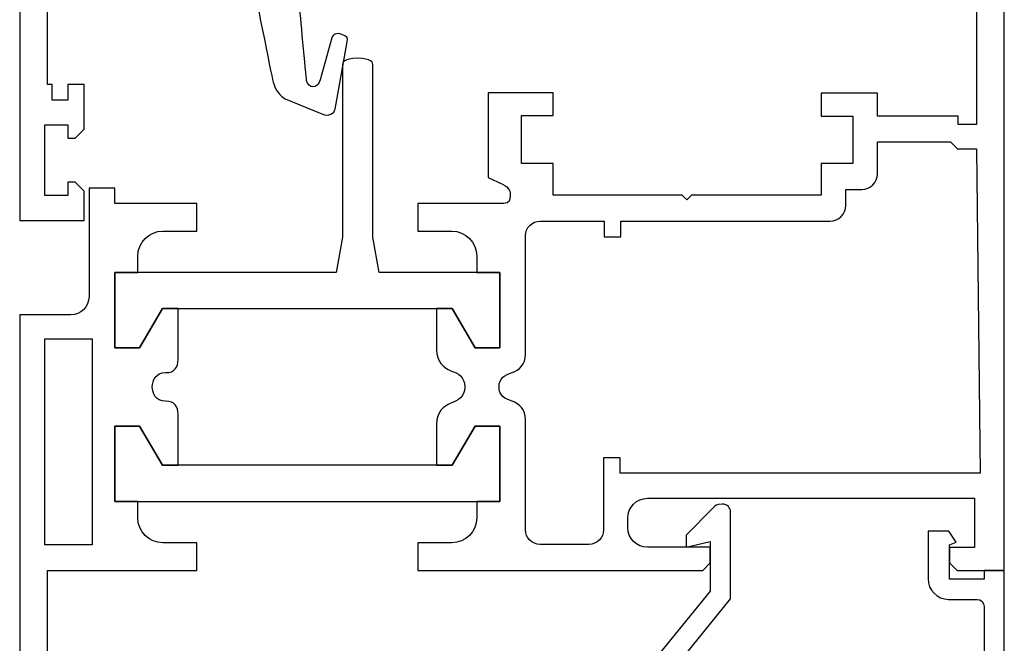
# Model space of a CAD drawing. Header units: millimetres. Extents: x -385852 to 238709, y -99680 to 201840.
# Tile 112 of 175: x 15167 to 15226, y -49807 to -49770. Entities that reach past the tile are written whole.
import ezdxf

# ---------------------------------------------------------------- set-up
doc = ezdxf.new("R2010")
doc.units = ezdxf.units.MM
doc.layers.add('WINDOWS', color=7, linetype='Continuous')

msp = doc.modelspace()

# ---------------------------------------------------------------- linework, layer by layer
at = {"layer": 'WINDOWS', "color": 7}
for p, q in [((15168.65015, -49801.24643), (15168.65015, -49788.94218)), ((15168.65015, -49788.94218), (15171.48607, -49788.94218)), ((15171.48607, -49788.94218), (15171.48607, -49801.24643)), ((15174.32362, -49794.1509), (15172.83939, -49794.1509)), ((15172.83939, -49794.1509), (15172.83939, -49798.66088)), ((15175.69985, -49796.49917), (15174.32362, -49794.1509)), ((15194.38941, -49794.1509), (15193.01318, -49796.49917)), ((15195.87201, -49794.1509), (15194.38941, -49794.1509)), ((15195.87201, -49798.66088), (15195.87201, -49794.1509)), ((15193.01318, -49796.49917), (15175.69985, -49796.49917)), ((15172.83939, -49798.66088), (15195.87201, -49798.66088)), ((15171.48607, -49801.24643), (15168.65015, -49801.24643))]:
    msp.add_line(p, q, dxfattribs=at)
for points in [[(15167.14955, -49713.53593), (15167.14955, -49713.53593), (15167.14955, -49781.85811), (15167.14955, -49781.85811)], [(15224.38172, -49762.45835), (15224.38172, -49762.45835), (15224.38172, -49776.13392), (15224.38172, -49776.13392)], [(15168.81707, -49773.74147), (15168.81707, -49773.74147), (15168.81707, -49764.84262), (15168.81707, -49764.84262)], [(15180.89712, -49766.56413), (15181.21786, -49768.1891), (15182.17844, -49773.05417), (15182.30935, -49773.58765)], [(15184.31397, -49773.49273), (15184.2796, -49773.25545), (15183.89832, -49769.11531), (15183.89832, -49769.11531)], [(15186.41513, -49770.74027), (15186.10585, -49770.62245), (15185.88002, -49770.74027), (15185.82111, -49770.95301)], [(15186.74732, -49771.19193), (15186.79478, -49770.91864), (15186.72278, -49770.8581), (15186.41513, -49770.74027)], [(15185.82111, -49770.95301), (15185.82111, -49770.95301), (15185.13381, -49773.45673), (15185.13381, -49773.45673)], [(15186.02239, -49775.20116), (15186.02239, -49775.20116), (15186.74732, -49771.19193), (15186.74732, -49771.19193)], [(15186.45113, -49772.60252), (15186.45113, -49772.60252), (15186.45113, -49782.85469), (15186.45113, -49782.85469)], [(15188.27738, -49782.85469), (15188.27738, -49782.85469), (15188.27738, -49772.60252), (15188.27738, -49772.60252)], [(15169.1018, -49773.74147), (15169.1018, -49773.74147), (15168.81707, -49773.74147), (15168.81707, -49773.74147)], [(15169.1018, -49774.67914), (15169.1018, -49774.67914), (15169.1018, -49773.74147), (15169.1018, -49773.74147)], [(15171.00005, -49773.74147), (15171.00005, -49773.74147), (15170.02802, -49773.74147), (15170.02802, -49773.74147)], [(15170.02802, -49773.74147), (15170.02802, -49773.74147), (15170.02802, -49774.67914), (15170.02802, -49774.67914)], [(15171.00005, -49776.40065), (15171.00005, -49776.40065), (15171.00005, -49773.74147), (15171.00005, -49773.74147)], [(15182.30935, -49773.58765), (15182.43045, -49774.07366), (15182.73646, -49774.45495), (15183.03265, -49774.58423)], [(15199.0532, -49774.23894), (15199.0532, -49774.23894), (15195.17162, -49774.23894), (15195.17162, -49774.23894)], [(15195.17162, -49774.23894), (15195.17162, -49774.23894), (15195.17162, -49779.29548), (15195.17162, -49779.29548)], [(15199.0532, -49775.5939), (15199.0532, -49775.5939), (15199.0532, -49774.23894), (15199.0532, -49774.23894)], [(15218.45951, -49774.24712), (15218.45951, -49774.24712), (15215.09667, -49774.24712), (15215.09667, -49774.24712)], [(15215.09667, -49774.24712), (15215.09667, -49774.24712), (15215.09667, -49775.62335), (15215.09667, -49775.62335)], [(15218.45951, -49775.62335), (15218.45951, -49775.62335), (15218.45951, -49774.24712), (15218.45951, -49774.24712)], [(15170.02802, -49774.67914), (15170.02802, -49774.67914), (15169.1018, -49774.67914), (15169.1018, -49774.67914)], [(15183.03265, -49774.58423), (15183.03265, -49774.58423), (15185.22873, -49775.49899), (15185.22873, -49775.49899)], [(15185.22873, -49775.49899), (15185.63128, -49775.66426), (15185.97493, -49775.47444), (15186.02239, -49775.20116)], [(15197.16641, -49778.45272), (15197.16641, -49778.45272), (15197.16641, -49775.5939), (15197.16641, -49775.5939)], [(15197.16641, -49775.5939), (15197.16641, -49775.5939), (15199.0532, -49775.5939), (15199.0532, -49775.5939)], [(15215.09667, -49775.62335), (15215.09667, -49775.62335), (15216.99492, -49775.62335), (15216.99492, -49775.62335)], [(15216.99492, -49775.62335), (15216.99492, -49775.62335), (15216.99492, -49778.45927), (15216.99492, -49778.45927)], [(15223.29023, -49775.62335), (15223.29023, -49775.62335), (15218.45951, -49775.62335), (15218.45951, -49775.62335)], [(15223.29023, -49776.13392), (15223.29023, -49776.13392), (15223.29023, -49775.62335), (15223.29023, -49775.62335)], [(15168.65015, -49780.37552), (15168.65015, -49780.37552), (15168.65015, -49776.13883), (15168.65015, -49776.13883)], [(15168.65015, -49776.13883), (15168.65015, -49776.13883), (15170.02802, -49776.13883), (15170.02802, -49776.13883)], [(15170.02802, -49776.13883), (15170.02802, -49776.13883), (15170.02802, -49776.93413), (15170.02802, -49776.93413)], [(15170.46658, -49776.93413), (15170.46658, -49776.93413), (15171.00005, -49776.40065), (15171.00005, -49776.40065)], [(15224.38172, -49776.13392), (15224.38172, -49776.13392), (15223.29023, -49776.13392), (15223.29023, -49776.13392)], [(15170.02802, -49776.93413), (15170.02802, -49776.93413), (15170.46658, -49776.93413), (15170.46658, -49776.93413)], [(15218.45951, -49779.0762), (15218.45951, -49779.0762), (15218.45951, -49777.16486), (15218.45951, -49777.16486)], [(15218.45951, -49777.16486), (15218.45951, -49777.16486), (15222.82712, -49777.16486), (15222.82712, -49777.16486)], [(15222.82712, -49777.16486), (15222.82712, -49777.16486), (15223.24768, -49777.58706), (15223.24768, -49777.58706)], [(15223.24768, -49777.58706), (15223.24768, -49777.58706), (15224.38172, -49777.58706), (15224.38172, -49777.58706)], [(15224.38172, -49777.58706), (15224.38172, -49777.58706), (15224.601, -49796.97537), (15224.601, -49796.97537)], [(15199.0532, -49778.45272), (15199.0532, -49778.45272), (15197.16641, -49778.45272), (15197.16641, -49778.45272)], [(15199.0532, -49780.34115), (15199.0532, -49780.34115), (15199.0532, -49778.45272), (15199.0532, -49778.45272)], [(15216.99492, -49778.45927), (15216.99492, -49778.45927), (15215.09667, -49778.45927), (15215.09667, -49778.45927)], [(15215.09667, -49778.45927), (15215.09667, -49778.45927), (15215.09667, -49780.34115), (15215.09667, -49780.34115)], [(15170.46658, -49779.58022), (15170.46658, -49779.58022), (15170.02802, -49779.58022), (15170.02802, -49779.58022)], [(15170.02802, -49779.58022), (15170.02802, -49779.58022), (15170.02802, -49780.37552), (15170.02802, -49780.37552)], [(15171.00005, -49780.11696), (15171.00005, -49780.11696), (15170.46658, -49779.58022), (15170.46658, -49779.58022)], [(15195.17162, -49779.29548), (15195.17162, -49779.29548), (15196.02583, -49779.69804), (15196.02583, -49779.69804)], [(15217.52184, -49780.01387), (15218.04059, -49780.01387), (15218.45951, -49779.59331), (15218.45951, -49779.0762)], [(15171.00005, -49781.85811), (15171.00005, -49781.85811), (15171.00005, -49780.11696), (15171.00005, -49780.11696)], [(15172.83939, -49779.93696), (15172.83939, -49779.93696), (15171.29624, -49779.93696), (15171.29624, -49779.93696)], [(15171.29624, -49779.93696), (15171.29624, -49779.93696), (15171.29624, -49786.41391), (15171.29624, -49786.41391)], [(15172.83939, -49780.85008), (15172.83939, -49780.85008), (15172.83939, -49779.93696), (15172.83939, -49779.93696)], [(15216.56127, -49780.9679), (15216.56127, -49780.9679), (15216.56127, -49780.01387), (15216.56127, -49780.01387)], [(15216.56127, -49780.01387), (15216.56127, -49780.01387), (15217.52184, -49780.01387), (15217.52184, -49780.01387)], [(15170.02802, -49780.37552), (15170.02802, -49780.37552), (15168.65015, -49780.37552), (15168.65015, -49780.37552)], [(15206.77711, -49780.34115), (15206.77711, -49780.34115), (15199.0532, -49780.34115), (15199.0532, -49780.34115)], [(15207.06185, -49780.62589), (15207.06185, -49780.62589), (15206.77711, -49780.34115), (15206.77711, -49780.34115)], [(15207.34658, -49780.34115), (15207.34658, -49780.34115), (15207.06185, -49780.62589), (15207.06185, -49780.62589)], [(15215.09667, -49780.34115), (15215.09667, -49780.34115), (15207.34658, -49780.34115), (15207.34658, -49780.34115)], [(15177.74047, -49780.85008), (15177.74047, -49780.85008), (15172.83939, -49780.85008), (15172.83939, -49780.85008)], [(15177.75192, -49782.49959), (15177.75192, -49782.49959), (15177.74047, -49780.85008), (15177.74047, -49780.85008)], [(15196.12074, -49780.85008), (15196.12074, -49780.85008), (15190.95947, -49780.85008), (15190.95947, -49780.85008)], [(15190.95947, -49780.85008), (15190.95947, -49780.85008), (15190.95947, -49782.49959), (15190.95947, -49782.49959)], [(15215.6236, -49781.90557), (15216.14234, -49781.90557), (15216.56127, -49781.48665), (15216.56127, -49780.9679)], [(15167.14955, -49781.85811), (15167.14955, -49781.85811), (15171.00005, -49781.85811), (15171.00005, -49781.85811)], [(15197.40369, -49782.78433), (15197.40369, -49782.29831), (15197.79643, -49781.90557), (15198.28081, -49781.90557)], [(15198.28081, -49781.90557), (15198.28081, -49781.90557), (15202.11331, -49781.90557), (15202.11331, -49781.90557)], [(15202.11331, -49781.90557), (15202.11331, -49781.90557), (15202.11331, -49782.83178), (15202.11331, -49782.83178)], [(15203.11153, -49782.83178), (15203.11153, -49782.83178), (15203.11153, -49781.90557), (15203.11153, -49781.90557)], [(15203.11153, -49781.90557), (15203.11153, -49781.90557), (15215.6236, -49781.90557), (15215.6236, -49781.90557)], [(15174.21562, -49783.99364), (15174.21562, -49783.16889), (15174.88491, -49782.49959), (15175.7113, -49782.49959)], [(15175.7113, -49782.49959), (15175.7113, -49782.49959), (15177.75192, -49782.49959), (15177.75192, -49782.49959)], [(15190.95947, -49782.49959), (15190.95947, -49782.49959), (15193.00009, -49782.49959), (15193.00009, -49782.49959)], [(15193.00009, -49782.49959), (15193.82648, -49782.49959), (15194.49577, -49783.16889), (15194.49577, -49783.99364)], [(15186.45113, -49782.85469), (15186.45113, -49782.85469), (15186.08294, -49784.96731), (15186.08294, -49784.96731)], [(15188.64557, -49784.96731), (15188.64557, -49784.96731), (15188.27738, -49782.85469), (15188.27738, -49782.85469)], [(15197.40369, -49789.8553), (15197.40369, -49789.8553), (15197.40369, -49782.78433), (15197.40369, -49782.78433)], [(15202.11331, -49782.83178), (15202.11331, -49782.83178), (15203.11153, -49782.83178), (15203.11153, -49782.83178)], [(15174.21562, -49784.96731), (15174.21562, -49784.96731), (15174.21562, -49783.99364), (15174.21562, -49783.99364)], [(15194.49577, -49783.99364), (15194.49577, -49783.99364), (15194.49577, -49784.96731), (15194.49577, -49784.96731)], [(15172.83939, -49789.47565), (15172.83939, -49789.47565), (15172.83939, -49784.96731), (15172.83939, -49784.96731)], [(15172.83939, -49784.96731), (15172.83939, -49784.96731), (15174.21562, -49784.96731), (15174.21562, -49784.96731)], [(15172.83939, -49784.96731), (15172.83939, -49784.96731), (15172.83939, -49789.47565), (15172.83939, -49789.47565)], [(15186.08294, -49784.96731), (15186.08294, -49784.96731), (15172.83939, -49784.96731), (15172.83939, -49784.96731)], [(15195.872, -49784.96731), (15195.872, -49784.96731), (15188.64557, -49784.96731), (15188.64557, -49784.96731)], [(15194.49577, -49784.96731), (15194.49577, -49784.96731), (15195.872, -49784.96731), (15195.872, -49784.96731)], [(15195.872, -49784.96731), (15195.872, -49784.96731), (15195.872, -49789.47565), (15195.872, -49789.47565)], [(15195.872, -49789.47565), (15195.872, -49789.47565), (15195.872, -49784.96731), (15195.872, -49784.96731)], [(15171.29624, -49786.41391), (15171.29624, -49787.01775), (15170.80859, -49787.50704), (15170.20475, -49787.50704)], [(15175.69985, -49787.12739), (15175.69985, -49787.12739), (15174.32362, -49789.47565), (15174.32362, -49789.47565)], [(15174.32362, -49789.47565), (15174.32362, -49789.47565), (15175.69985, -49787.12739), (15175.69985, -49787.12739)], [(15176.62443, -49787.12739), (15176.62443, -49787.12739), (15175.69985, -49787.12739), (15175.69985, -49787.12739)], [(15175.69985, -49787.12739), (15175.69985, -49787.12739), (15193.01318, -49787.12739), (15193.01318, -49787.12739)], [(15176.62443, -49790.17604), (15176.62443, -49790.17604), (15176.62443, -49787.12739), (15176.62443, -49787.12739)], [(15193.01318, -49787.12739), (15193.01318, -49787.12739), (15192.08696, -49787.12739), (15192.08696, -49787.12739)], [(15192.08696, -49787.12739), (15192.08696, -49787.12739), (15192.08696, -49789.5902), (15192.08696, -49789.5902)], [(15194.38941, -49789.47565), (15194.38941, -49789.47565), (15193.01318, -49787.12739), (15193.01318, -49787.12739)], [(15193.01318, -49787.12739), (15193.01318, -49787.12739), (15194.38941, -49789.47565), (15194.38941, -49789.47565)], [(15170.20475, -49787.50704), (15170.20475, -49787.50704), (15167.14955, -49787.50704), (15167.14955, -49787.50704)], [(15167.14955, -49787.50704), (15167.14955, -49787.50704), (15167.14955, -49823.62611), (15167.14955, -49823.62611)], [(15174.32362, -49789.47565), (15174.32362, -49789.47565), (15172.83939, -49789.47565), (15172.83939, -49789.47565)], [(15172.83939, -49789.47565), (15172.83939, -49789.47565), (15174.32362, -49789.47565), (15174.32362, -49789.47565)], [(15192.08696, -49789.5902), (15192.08696, -49790.29223), (15192.4928, -49790.6686), (15192.93627, -49790.8437)], [(15195.872, -49789.47565), (15195.872, -49789.47565), (15194.38941, -49789.47565), (15194.38941, -49789.47565)], [(15194.38941, -49789.47565), (15194.38941, -49789.47565), (15195.872, -49789.47565), (15195.872, -49789.47565)], [(15196.60839, -49790.95988), (15197.02404, -49790.80442), (15197.40369, -49790.47223), (15197.40369, -49789.8553)], [(15176.63097, -49796.49917), (15176.63097, -49796.49917), (15176.62443, -49793.45052), (15176.62443, -49793.45052)], [(15197.40369, -49800.34966), (15197.40369, -49800.34966), (15197.40369, -49793.77125), (15197.40369, -49793.77125)], [(15172.83939, -49798.66088), (15172.83939, -49798.66088), (15172.83939, -49794.1509), (15172.83939, -49794.1509)], [(15172.83939, -49794.1509), (15172.83939, -49794.1509), (15174.32362, -49794.1509), (15174.32362, -49794.1509)], [(15174.32362, -49794.1509), (15174.32362, -49794.1509), (15175.69985, -49796.49917), (15175.69985, -49796.49917)], [(15192.08696, -49794.03635), (15192.08696, -49794.03635), (15192.08042, -49796.49917), (15192.08042, -49796.49917)], [(15193.01318, -49796.49917), (15193.01318, -49796.49917), (15194.38941, -49794.1509), (15194.38941, -49794.1509)], [(15194.38941, -49794.1509), (15194.38941, -49794.1509), (15195.872, -49794.1509), (15195.872, -49794.1509)], [(15195.872, -49794.1509), (15195.872, -49794.1509), (15195.872, -49798.66088), (15195.872, -49798.66088)], [(15203.07553, -49796.04915), (15203.07553, -49796.04915), (15202.07895, -49796.04915), (15202.07895, -49796.04915)], [(15202.07895, -49796.04915), (15202.07895, -49796.04915), (15202.07895, -49796.97537), (15202.07895, -49796.97537)], [(15203.07553, -49796.97537), (15203.07553, -49796.97537), (15203.07553, -49796.04915), (15203.07553, -49796.04915)], [(15175.69985, -49796.49917), (15175.69985, -49796.49917), (15176.63097, -49796.49917), (15176.63097, -49796.49917)], [(15192.08042, -49796.49917), (15192.08042, -49796.49917), (15193.01318, -49796.49917), (15193.01318, -49796.49917)], [(15202.07895, -49796.97537), (15202.07895, -49796.97537), (15202.07895, -49798.47105), (15202.07895, -49798.47105)], [(15224.601, -49796.97537), (15224.601, -49796.97537), (15203.07553, -49796.97537), (15203.07553, -49796.97537)], [(15202.07895, -49798.47105), (15202.07895, -49798.47105), (15202.07895, -49800.34966), (15202.07895, -49800.34966)], [(15203.5239, -49799.65419), (15203.5239, -49798.99962), (15204.05411, -49798.46942), (15204.70867, -49798.46942)], [(15204.70867, -49798.46942), (15204.70867, -49798.46942), (15224.25735, -49798.47105), (15224.25735, -49798.47105)], [(15224.25735, -49798.47105), (15224.25735, -49798.47105), (15224.25735, -49801.41334), (15224.25735, -49801.41334)], [(15174.21562, -49798.66088), (15174.21562, -49798.66088), (15172.83939, -49798.66088), (15172.83939, -49798.66088)], [(15174.21562, -49799.63291), (15174.21562, -49799.63291), (15174.21562, -49798.66088), (15174.21562, -49798.66088)], [(15195.872, -49798.66088), (15195.872, -49798.66088), (15194.49577, -49798.66088), (15194.49577, -49798.66088)], [(15194.49577, -49798.66088), (15194.49577, -49798.66088), (15194.49577, -49799.63291), (15194.49577, -49799.63291)], [(15208.65245, -49799.01598), (15208.65245, -49799.01598), (15207.01439, -49800.66549), (15207.01439, -49800.66549)], [(15175.7113, -49801.1286), (15174.88491, -49801.1286), (15174.21562, -49800.4593), (15174.21562, -49799.63291)], [(15194.49577, -49799.63291), (15194.49577, -49800.4593), (15193.82648, -49801.1286), (15193.00009, -49801.1286)], [(15203.5239, -49800.21711), (15203.5239, -49800.21711), (15203.5239, -49799.65419), (15203.5239, -49799.65419)], [(15209.67357, -49804.47999), (15209.67357, -49804.47999), (15209.67357, -49799.26799), (15209.67357, -49799.26799)], [(15204.70867, -49801.40025), (15204.05411, -49801.40025), (15203.5239, -49800.87168), (15203.5239, -49800.21711)], [(15198.28081, -49801.22679), (15197.79643, -49801.22679), (15197.40369, -49800.83405), (15197.40369, -49800.34966)], [(15202.07895, -49800.34966), (15202.07895, -49800.83405), (15201.68457, -49801.22679), (15201.20019, -49801.22679)], [(15207.01439, -49800.66549), (15207.01439, -49800.66549), (15207.01439, -49801.40025), (15207.01439, -49801.40025)], [(15222.72239, -49800.4413), (15222.72239, -49800.4413), (15221.48525, -49800.4413), (15221.48525, -49800.4413)], [(15221.48525, -49800.4413), (15221.48525, -49800.4413), (15221.48525, -49803.27722), (15221.48525, -49803.27722)], [(15223.16586, -49801.0926), (15223.16586, -49801.0926), (15222.72239, -49800.4413), (15222.72239, -49800.4413)], [(15177.75192, -49801.1286), (15177.75192, -49801.1286), (15175.7113, -49801.1286), (15175.7113, -49801.1286)], [(15177.75192, -49802.77811), (15177.75192, -49802.77811), (15177.75192, -49801.1286), (15177.75192, -49801.1286)], [(15193.00009, -49801.1286), (15193.00009, -49801.1286), (15190.95947, -49801.1286), (15190.95947, -49801.1286)], [(15190.95947, -49801.1286), (15190.95947, -49801.1286), (15190.95947, -49802.77811), (15190.95947, -49802.77811)], [(15201.20019, -49801.22679), (15201.20019, -49801.22679), (15198.28081, -49801.22679), (15198.28081, -49801.22679)], [(15208.46262, -49801.40025), (15208.46262, -49801.40025), (15204.70867, -49801.40025), (15204.70867, -49801.40025)], [(15207.01439, -49801.40025), (15207.01439, -49801.40025), (15208.46262, -49801.05987), (15208.46262, -49801.05987)], [(15208.46262, -49801.05987), (15208.46262, -49801.05987), (15208.46262, -49804.02179), (15208.46262, -49804.02179)], [(15208.46262, -49802.32646), (15208.46262, -49802.32646), (15208.46262, -49801.40025), (15208.46262, -49801.40025)], [(15222.76821, -49801.24642), (15222.76821, -49801.24642), (15223.16586, -49801.0926), (15223.16586, -49801.0926)], [(15222.76821, -49803.31159), (15222.76821, -49803.31159), (15222.76821, -49801.24642), (15222.76821, -49801.24642)], [(15224.25735, -49801.41334), (15224.25735, -49801.41334), (15222.76821, -49801.41334), (15222.76821, -49801.41334)], [(15222.76821, -49801.41334), (15222.76821, -49801.41334), (15222.76821, -49802.33792), (15222.76821, -49802.33792)], [(15208.01097, -49802.77811), (15208.01097, -49802.77811), (15208.46262, -49802.32646), (15208.46262, -49802.32646)], [(15222.76821, -49802.33792), (15222.76821, -49802.33792), (15223.22477, -49802.79611), (15223.22477, -49802.79611)], [(15168.81707, -49802.77811), (15168.81707, -49802.77811), (15177.75192, -49802.77811), (15177.75192, -49802.77811)], [(15168.81707, -49816.44713), (15168.81707, -49816.44713), (15168.81707, -49802.77811), (15168.81707, -49802.77811)], [(15190.95947, -49802.77811), (15190.95947, -49802.77811), (15208.01097, -49802.77811), (15208.01097, -49802.77811)], [(15223.22477, -49802.79611), (15223.22477, -49802.79611), (15226.04923, -49802.79611), (15226.04923, -49802.79611)], [(15226.04923, -49802.79611), (15226.04923, -49802.79611), (15224.84319, -49802.79611), (15224.84319, -49802.79611)], [(15224.84319, -49802.79611), (15224.84319, -49802.79611), (15224.84319, -49803.31159), (15224.84319, -49803.31159)], [(15226.04923, -49823.62611), (15226.04923, -49823.62611), (15226.04923, -49802.79611), (15226.04923, -49802.79611)], [(15221.48525, -49803.27722), (15221.48525, -49803.95961), (15222.03836, -49804.51108), (15222.72075, -49804.51108)], [(15224.84319, -49803.31159), (15224.84319, -49803.31159), (15222.76821, -49803.31159), (15222.76821, -49803.31159)], [(15208.46262, -49804.02179), (15208.46262, -49804.02179), (15202.28023, -49811.61806), (15202.28023, -49811.61806)], [(15203.44372, -49812.16462), (15203.44372, -49812.16462), (15209.67357, -49804.47999), (15209.67357, -49804.47999)], [(15222.72075, -49804.51108), (15222.72075, -49804.51108), (15224.41772, -49804.51108), (15224.41772, -49804.51108)], [(15224.41772, -49804.51108), (15224.65173, -49804.51108), (15224.84319, -49804.70254), (15224.84319, -49804.93655)], [(15224.84319, -49804.93655), (15224.84319, -49804.93655), (15224.84319, -49820.50054), (15224.84319, -49820.50054)]]:
    msp.add_open_spline(points, degree=3, dxfattribs=at)
for points, knots in [([(15226.04923, -49802.79611), (15226.04923, -49802.79611), (15226.04923, -49757.71846), (15226.04923, -49757.71846), (15226.04923, -49756.3725), (15224.9561, -49755.28019), (15223.60933, -49755.28019)], [62, 62, 62, 62, 63, 63, 63, 64, 64, 64, 64]), ([(15188.27738, -49772.60252), (15188.27738, -49772.4307), (15188.19556, -49772.17051), (15187.36425, -49772.17051), (15186.53295, -49772.17051), (15186.45113, -49772.4307), (15186.45113, -49772.60252)], [10, 10, 10, 10, 11, 11, 11, 12, 12, 12, 12]), ([(15185.13381, -49773.45673), (15185.05036, -49773.77747), (15184.84908, -49773.87238), (15184.69362, -49773.87238), (15184.53979, -49773.87238), (15184.34997, -49773.73001), (15184.31397, -49773.49273)], [22, 22, 22, 22, 23, 23, 23, 24, 24, 24, 24]), ([(15196.02583, -49779.69804), (15196.47748, -49779.91241), (15196.48893, -49780.13824), (15196.48893, -49780.38697), (15196.48893, -49780.63571), (15196.43002, -49780.85008), (15196.12074, -49780.85008)], [22, 22, 22, 22, 23, 23, 23, 24, 24, 24, 24]), ([(15176.62443, -49793.45052), (15176.62443, -49792.98905), (15176.4346, -49792.66831), (15175.86513, -49792.66831), (15175.29565, -49792.66831), (15175.08292, -49792.2052), (15175.08292, -49791.8141), (15175.08292, -49791.42136), (15175.29565, -49790.95988), (15175.86513, -49790.95988), (15176.4346, -49790.95988), (15176.62443, -49790.63915), (15176.62443, -49790.17604)], [11, 11, 11, 11, 12, 12, 12, 13, 13, 13, 14, 14, 14, 15, 15, 15, 15]), ([(15192.93627, -49790.8437), (15193.37974, -49791.0188), (15193.77248, -49791.1808), (15193.77248, -49791.8141), (15193.77248, -49792.44739), (15193.37974, -49792.60776), (15192.93627, -49792.78286), (15192.4928, -49792.95795), (15192.08696, -49793.33597), (15192.08696, -49794.03635)], [36, 36, 36, 36, 37, 37, 37, 38, 38, 38, 39, 39, 39, 39]), ([(15197.40369, -49793.77125), (15197.40369, -49793.15432), (15197.02404, -49792.82213), (15196.60839, -49792.66831), (15196.19274, -49792.51448), (15195.82455, -49792.37212), (15195.82455, -49791.8141), (15195.82455, -49791.25608), (15196.19274, -49791.11371), (15196.60839, -49790.95988)], [19, 19, 19, 19, 20, 20, 20, 21, 21, 21, 22, 22, 22, 22]), ([(15209.67357, -49799.26799), (15209.67357, -49799.07817), (15209.4952, -49798.8147), (15209.16301, -49798.8147), (15208.81936, -49798.8147), (15208.74736, -49798.92107), (15208.65245, -49799.01598)], [23, 23, 23, 23, 24, 24, 24, 25, 25, 25, 25])]:
    msp.add_open_spline(points, degree=3, knots=knots, dxfattribs=at)

doc.saveas('drawing.dxf')
